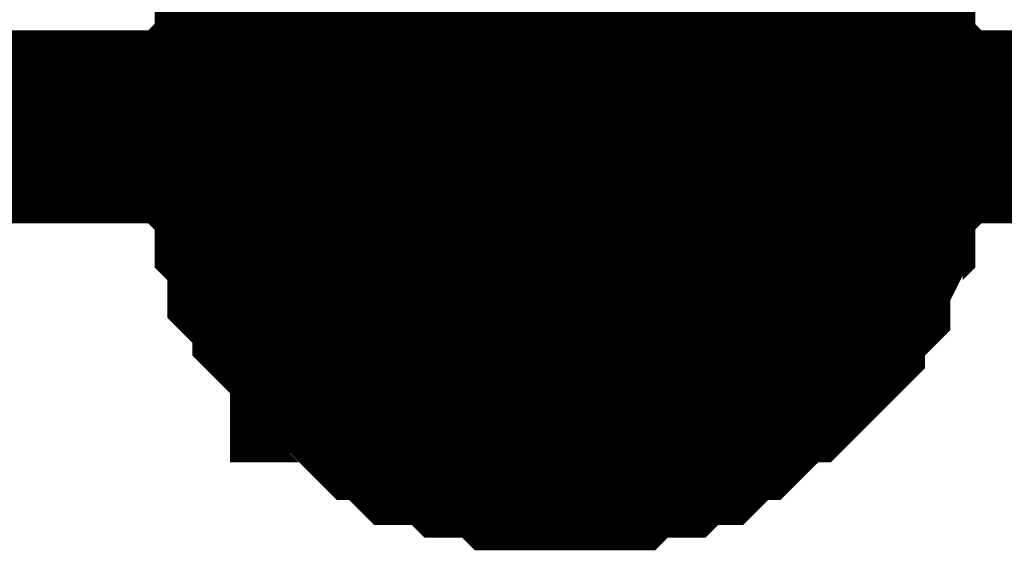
# Model space of a CAD drawing. Header units: inches. Extents: x 0 to 292, y 0 to 193.
# Tile 72 of 155: x 188.224 to 189.752, y 108.669 to 109.492. Entities that reach past the tile are written whole.
import ezdxf

# ---------------------------------------------------------------- set-up
doc = ezdxf.new("R2010")
doc.units = ezdxf.units.IN
doc.layers.add('Sheet', color=255, linetype='Continuous')

msp = doc.modelspace()

# ---------------------------------------------------------------- linework, layer by layer
at = {"layer": 'Sheet'}
for points in [[(139.8542, 109.3257, 0.2997, 0.2997, 0), (189.0701, 109.3257, 0.2997, 0.2997, 0), (189.0701, 112.2493, 0.2997, 0.2997, 0)], [(188.5635, 109.3257, 0.2997, 0.2997, 0), (188.5635, 109.3452, 0.2997, 0.2997, 0), (188.5635, 109.3841, 0.2997, 0.2997, 0), (188.5635, 109.4036, 0.2997, 0.2997, 0), (188.583, 109.4231, 0.2997, 0.2997, 0), (188.583, 109.4426, 0.2997, 0.2997, 0), (188.583, 109.4816, 0.2997, 0.2997, 0), (188.6025, 109.5011, 0.2997, 0.2997, 0), (188.6025, 109.5206, 0.2997, 0.2997, 0), (188.6025, 109.5401, 0.2997, 0.2997, 0), (188.6219, 109.5596, 0.2997, 0.2997, 0), (188.6414, 109.579, 0.2997, 0.2997, 0), (188.6414, 109.5985, 0.2997, 0.2997, 0), (188.6609, 109.618, 0.2997, 0.2997, 0), (188.6804, 109.6375, 0.2997, 0.2997, 0), (188.6999, 109.657, 0.2997, 0.2997, 0)], [(188.5635, 109.3257, 0.2997, 0.2997, 0), (188.5635, 109.3452, 0.2997, 0.2997, 0), (188.5635, 109.3841, 0.2997, 0.2997, 0), (188.5635, 109.4036, 0.2997, 0.2997, 0), (188.583, 109.4231, 0.2997, 0.2997, 0), (188.583, 109.4426, 0.2997, 0.2997, 0), (188.583, 109.4816, 0.2997, 0.2997, 0), (188.6025, 109.5011, 0.2997, 0.2997, 0), (188.6025, 109.5206, 0.2997, 0.2997, 0), (188.6025, 109.5401, 0.2997, 0.2997, 0), (188.6219, 109.5596, 0.2997, 0.2997, 0), (188.6414, 109.579, 0.2997, 0.2997, 0), (188.6414, 109.5985, 0.2997, 0.2997, 0), (188.6609, 109.618, 0.2997, 0.2997, 0), (188.6804, 109.6375, 0.2997, 0.2997, 0), (188.6999, 109.657, 0.2997, 0.2997, 0)], [(188.5635, 109.3257, 0.2997, 0.2997, 0), (188.5635, 109.3452, 0.2997, 0.2997, 0), (188.5635, 109.3841, 0.2997, 0.2997, 0), (188.5635, 109.4036, 0.2997, 0.2997, 0), (188.583, 109.4231, 0.2997, 0.2997, 0), (188.583, 109.4426, 0.2997, 0.2997, 0), (188.583, 109.4816, 0.2997, 0.2997, 0), (188.6025, 109.5011, 0.2997, 0.2997, 0), (188.6025, 109.5206, 0.2997, 0.2997, 0), (188.6025, 109.5401, 0.2997, 0.2997, 0), (188.6219, 109.5596, 0.2997, 0.2997, 0), (188.6414, 109.579, 0.2997, 0.2997, 0), (188.6414, 109.5985, 0.2997, 0.2997, 0), (188.6609, 109.618, 0.2997, 0.2997, 0), (188.6804, 109.6375, 0.2997, 0.2997, 0), (188.6999, 109.657, 0.2997, 0.2997, 0)], [(188.5635, 109.3257, 0.2997, 0.2997, 0), (188.5635, 109.3452, 0.2997, 0.2997, 0), (188.5635, 109.3841, 0.2997, 0.2997, 0), (188.5635, 109.4036, 0.2997, 0.2997, 0), (188.583, 109.4231, 0.2997, 0.2997, 0), (188.583, 109.4426, 0.2997, 0.2997, 0), (188.583, 109.4816, 0.2997, 0.2997, 0), (188.6025, 109.5011, 0.2997, 0.2997, 0), (188.6025, 109.5206, 0.2997, 0.2997, 0), (188.6025, 109.5401, 0.2997, 0.2997, 0), (188.6219, 109.5596, 0.2997, 0.2997, 0), (188.6414, 109.579, 0.2997, 0.2997, 0), (188.6414, 109.5985, 0.2997, 0.2997, 0), (188.6609, 109.618, 0.2997, 0.2997, 0), (188.6804, 109.6375, 0.2997, 0.2997, 0), (188.6999, 109.657, 0.2997, 0.2997, 0)], [(189.4403, 109.657, 0.2997, 0.2997, 0), (189.4597, 109.6375, 0.2997, 0.2997, 0), (189.4792, 109.618, 0.2997, 0.2997, 0), (189.4792, 109.5985, 0.2997, 0.2997, 0), (189.4987, 109.579, 0.2997, 0.2997, 0), (189.5182, 109.5596, 0.2997, 0.2997, 0), (189.5182, 109.5401, 0.2997, 0.2997, 0), (189.5377, 109.5206, 0.2997, 0.2997, 0), (189.5377, 109.5011, 0.2997, 0.2997, 0), (189.5572, 109.4816, 0.2997, 0.2997, 0), (189.5572, 109.4426, 0.2997, 0.2997, 0), (189.5572, 109.4231, 0.2997, 0.2997, 0), (189.5766, 109.4036, 0.2997, 0.2997, 0), (189.5766, 109.3841, 0.2997, 0.2997, 0), (189.5766, 109.3452, 0.2997, 0.2997, 0), (189.5766, 109.3257, 0.2997, 0.2997, 0)], [(189.4403, 109.657, 0.2997, 0.2997, 0), (189.4597, 109.6375, 0.2997, 0.2997, 0), (189.4792, 109.618, 0.2997, 0.2997, 0), (189.4792, 109.5985, 0.2997, 0.2997, 0), (189.4987, 109.579, 0.2997, 0.2997, 0), (189.5182, 109.5596, 0.2997, 0.2997, 0), (189.5182, 109.5401, 0.2997, 0.2997, 0), (189.5377, 109.5206, 0.2997, 0.2997, 0), (189.5377, 109.5011, 0.2997, 0.2997, 0), (189.5572, 109.4816, 0.2997, 0.2997, 0), (189.5572, 109.4426, 0.2997, 0.2997, 0), (189.5572, 109.4231, 0.2997, 0.2997, 0), (189.5766, 109.4036, 0.2997, 0.2997, 0), (189.5766, 109.3841, 0.2997, 0.2997, 0), (189.5766, 109.3452, 0.2997, 0.2997, 0), (189.5766, 109.3257, 0.2997, 0.2997, 0)], [(189.4403, 109.657, 0.2997, 0.2997, 0), (189.4597, 109.6375, 0.2997, 0.2997, 0), (189.4792, 109.618, 0.2997, 0.2997, 0), (189.4792, 109.5985, 0.2997, 0.2997, 0), (189.4987, 109.579, 0.2997, 0.2997, 0), (189.5182, 109.5596, 0.2997, 0.2997, 0), (189.5182, 109.5401, 0.2997, 0.2997, 0), (189.5377, 109.5206, 0.2997, 0.2997, 0), (189.5377, 109.5011, 0.2997, 0.2997, 0), (189.5572, 109.4816, 0.2997, 0.2997, 0), (189.5572, 109.4426, 0.2997, 0.2997, 0), (189.5572, 109.4231, 0.2997, 0.2997, 0), (189.5766, 109.4036, 0.2997, 0.2997, 0), (189.5766, 109.3841, 0.2997, 0.2997, 0), (189.5766, 109.3452, 0.2997, 0.2997, 0), (189.5766, 109.3257, 0.2997, 0.2997, 0)], [(189.4403, 109.657, 0.2997, 0.2997, 0), (189.4597, 109.6375, 0.2997, 0.2997, 0), (189.4792, 109.618, 0.2997, 0.2997, 0), (189.4792, 109.5985, 0.2997, 0.2997, 0), (189.4987, 109.579, 0.2997, 0.2997, 0), (189.5182, 109.5596, 0.2997, 0.2997, 0), (189.5182, 109.5401, 0.2997, 0.2997, 0), (189.5377, 109.5206, 0.2997, 0.2997, 0), (189.5377, 109.5011, 0.2997, 0.2997, 0), (189.5572, 109.4816, 0.2997, 0.2997, 0), (189.5572, 109.4426, 0.2997, 0.2997, 0), (189.5572, 109.4231, 0.2997, 0.2997, 0), (189.5766, 109.4036, 0.2997, 0.2997, 0), (189.5766, 109.3841, 0.2997, 0.2997, 0), (189.5766, 109.3452, 0.2997, 0.2997, 0), (189.5766, 109.3257, 0.2997, 0.2997, 0)], [(188.5635, 109.3257, 0.0991, 0.0991, 0), (188.5635, 109.3452, 0.0991, 0.0991, 0), (188.5635, 109.3841, 0.0991, 0.0991, 0), (188.5635, 109.4036, 0.0991, 0.0991, 0), (188.583, 109.4231, 0.0991, 0.0991, 0), (188.583, 109.4426, 0.0991, 0.0991, 0), (188.583, 109.4816, 0.0991, 0.0991, 0), (188.6025, 109.5011, 0.0991, 0.0991, 0), (188.6025, 109.5206, 0.0991, 0.0991, 0), (188.6025, 109.5401, 0.0991, 0.0991, 0), (188.6219, 109.5596, 0.0991, 0.0991, 0)], [(188.5635, 109.3257, 0.0991, 0.0991, 0), (188.5635, 109.3452, 0.0991, 0.0991, 0), (188.5635, 109.3841, 0.0991, 0.0991, 0), (188.5635, 109.4036, 0.0991, 0.0991, 0), (188.583, 109.4231, 0.0991, 0.0991, 0), (188.583, 109.4426, 0.0991, 0.0991, 0), (188.583, 109.4816, 0.0991, 0.0991, 0), (188.6025, 109.5011, 0.0991, 0.0991, 0), (188.6025, 109.5206, 0.0991, 0.0991, 0), (188.6025, 109.5401, 0.0991, 0.0991, 0), (188.6219, 109.5596, 0.0991, 0.0991, 0)], [(188.5635, 109.3257, 0.0991, 0.0991, 0), (188.5635, 109.3452, 0.0991, 0.0991, 0), (188.5635, 109.3841, 0.0991, 0.0991, 0), (188.5635, 109.4036, 0.0991, 0.0991, 0), (188.583, 109.4231, 0.0991, 0.0991, 0), (188.583, 109.4426, 0.0991, 0.0991, 0), (188.583, 109.4816, 0.0991, 0.0991, 0), (188.6025, 109.5011, 0.0991, 0.0991, 0), (188.6025, 109.5206, 0.0991, 0.0991, 0), (188.6025, 109.5401, 0.0991, 0.0991, 0), (188.6219, 109.5596, 0.0991, 0.0991, 0)], [(188.5635, 109.3257, 0.0991, 0.0991, 0), (188.5635, 109.3452, 0.0991, 0.0991, 0), (188.5635, 109.3841, 0.0991, 0.0991, 0), (188.5635, 109.4036, 0.0991, 0.0991, 0), (188.583, 109.4231, 0.0991, 0.0991, 0), (188.583, 109.4426, 0.0991, 0.0991, 0), (188.583, 109.4816, 0.0991, 0.0991, 0), (188.6025, 109.5011, 0.0991, 0.0991, 0), (188.6025, 109.5206, 0.0991, 0.0991, 0), (188.6025, 109.5401, 0.0991, 0.0991, 0), (188.6219, 109.5596, 0.0991, 0.0991, 0)], [(189.5182, 109.5596, 0.0991, 0.0991, 0), (189.5182, 109.5401, 0.0991, 0.0991, 0), (189.5377, 109.5206, 0.0991, 0.0991, 0), (189.5377, 109.5011, 0.0991, 0.0991, 0), (189.5572, 109.4816, 0.0991, 0.0991, 0), (189.5572, 109.4426, 0.0991, 0.0991, 0), (189.5572, 109.4231, 0.0991, 0.0991, 0), (189.5766, 109.4036, 0.0991, 0.0991, 0), (189.5766, 109.3841, 0.0991, 0.0991, 0), (189.5766, 109.3452, 0.0991, 0.0991, 0), (189.5766, 109.3257, 0.0991, 0.0991, 0)], [(189.5182, 109.5596, 0.0991, 0.0991, 0), (189.5182, 109.5401, 0.0991, 0.0991, 0), (189.5377, 109.5206, 0.0991, 0.0991, 0), (189.5377, 109.5011, 0.0991, 0.0991, 0), (189.5572, 109.4816, 0.0991, 0.0991, 0), (189.5572, 109.4426, 0.0991, 0.0991, 0), (189.5572, 109.4231, 0.0991, 0.0991, 0), (189.5766, 109.4036, 0.0991, 0.0991, 0), (189.5766, 109.3841, 0.0991, 0.0991, 0), (189.5766, 109.3452, 0.0991, 0.0991, 0), (189.5766, 109.3257, 0.0991, 0.0991, 0)], [(189.5182, 109.5596, 0.0991, 0.0991, 0), (189.5182, 109.5401, 0.0991, 0.0991, 0), (189.5377, 109.5206, 0.0991, 0.0991, 0), (189.5377, 109.5011, 0.0991, 0.0991, 0), (189.5572, 109.4816, 0.0991, 0.0991, 0), (189.5572, 109.4426, 0.0991, 0.0991, 0), (189.5572, 109.4231, 0.0991, 0.0991, 0), (189.5766, 109.4036, 0.0991, 0.0991, 0), (189.5766, 109.3841, 0.0991, 0.0991, 0), (189.5766, 109.3452, 0.0991, 0.0991, 0), (189.5766, 109.3257, 0.0991, 0.0991, 0)], [(189.5182, 109.5596, 0.0991, 0.0991, 0), (189.5182, 109.5401, 0.0991, 0.0991, 0), (189.5377, 109.5206, 0.0991, 0.0991, 0), (189.5377, 109.5011, 0.0991, 0.0991, 0), (189.5572, 109.4816, 0.0991, 0.0991, 0), (189.5572, 109.4426, 0.0991, 0.0991, 0), (189.5572, 109.4231, 0.0991, 0.0991, 0), (189.5766, 109.4036, 0.0991, 0.0991, 0), (189.5766, 109.3841, 0.0991, 0.0991, 0), (189.5766, 109.3452, 0.0991, 0.0991, 0), (189.5766, 109.3257, 0.0991, 0.0991, 0)], [(189.0701, 108.8189, 0.2997, 0.2997, 0), (189.0506, 108.8189, 0.2997, 0.2997, 0), (189.0116, 108.8189, 0.2997, 0.2997, 0), (188.9921, 108.8189, 0.2997, 0.2997, 0), (188.9726, 108.8384, 0.2997, 0.2997, 0), (188.9337, 108.8384, 0.2997, 0.2997, 0), (188.9142, 108.8384, 0.2997, 0.2997, 0), (188.8947, 108.8579, 0.2997, 0.2997, 0), (188.8752, 108.8579, 0.2997, 0.2997, 0), (188.8363, 108.8579, 0.2997, 0.2997, 0), (188.8168, 108.8774, 0.2997, 0.2997, 0), (188.7973, 108.8969, 0.2997, 0.2997, 0), (188.7778, 108.8969, 0.2997, 0.2997, 0), (188.7583, 108.9163, 0.2997, 0.2997, 0), (188.7388, 108.9358, 0.2997, 0.2997, 0), (188.7194, 108.9553, 0.2997, 0.2997, 0), (188.6999, 108.9553, 0.2997, 0.2997, 0), (188.6999, 108.9748, 0.2997, 0.2997, 0), (188.6804, 108.9943, 0.2997, 0.2997, 0), (188.6609, 109.0138, 0.2997, 0.2997, 0), (188.6414, 109.0333, 0.2997, 0.2997, 0), (188.6414, 109.0528, 0.2997, 0.2997, 0), (188.6219, 109.0723, 0.2997, 0.2997, 0), (188.6025, 109.0918, 0.2997, 0.2997, 0), (188.6025, 109.1308, 0.2997, 0.2997, 0), (188.6025, 109.1502, 0.2997, 0.2997, 0), (188.583, 109.1697, 0.2997, 0.2997, 0), (188.583, 109.1892, 0.2997, 0.2997, 0), (188.583, 109.2282, 0.2997, 0.2997, 0), (188.5635, 109.2477, 0.2997, 0.2997, 0), (188.5635, 109.2672, 0.2997, 0.2997, 0), (188.5635, 109.3062, 0.2997, 0.2997, 0), (188.5635, 109.3257, 0.2997, 0.2997, 0)], [(188.5635, 109.3257, 0.2997, 0.2997, 0), (188.5635, 109.3257, 0.2997, 0.2997, 0)], [(189.0701, 108.8189, 0.2997, 0.2997, 0), (189.0506, 108.8189, 0.2997, 0.2997, 0), (189.0116, 108.8189, 0.2997, 0.2997, 0), (188.9921, 108.8189, 0.2997, 0.2997, 0), (188.9726, 108.8384, 0.2997, 0.2997, 0), (188.9337, 108.8384, 0.2997, 0.2997, 0), (188.9142, 108.8384, 0.2997, 0.2997, 0), (188.8947, 108.8579, 0.2997, 0.2997, 0), (188.8752, 108.8579, 0.2997, 0.2997, 0), (188.8363, 108.8579, 0.2997, 0.2997, 0), (188.8168, 108.8774, 0.2997, 0.2997, 0), (188.7973, 108.8969, 0.2997, 0.2997, 0), (188.7778, 108.8969, 0.2997, 0.2997, 0), (188.7583, 108.9163, 0.2997, 0.2997, 0), (188.7388, 108.9358, 0.2997, 0.2997, 0), (188.7194, 108.9553, 0.2997, 0.2997, 0), (188.6999, 108.9553, 0.2997, 0.2997, 0), (188.6999, 108.9748, 0.2997, 0.2997, 0), (188.6804, 108.9943, 0.2997, 0.2997, 0), (188.6609, 109.0138, 0.2997, 0.2997, 0), (188.6414, 109.0333, 0.2997, 0.2997, 0), (188.6414, 109.0528, 0.2997, 0.2997, 0), (188.6219, 109.0723, 0.2997, 0.2997, 0), (188.6025, 109.0918, 0.2997, 0.2997, 0), (188.6025, 109.1308, 0.2997, 0.2997, 0), (188.6025, 109.1502, 0.2997, 0.2997, 0), (188.583, 109.1697, 0.2997, 0.2997, 0), (188.583, 109.1892, 0.2997, 0.2997, 0), (188.583, 109.2282, 0.2997, 0.2997, 0), (188.5635, 109.2477, 0.2997, 0.2997, 0), (188.5635, 109.2672, 0.2997, 0.2997, 0), (188.5635, 109.3062, 0.2997, 0.2997, 0), (188.5635, 109.3257, 0.2997, 0.2997, 0)], [(188.5635, 109.3257, 0.2997, 0.2997, 0), (188.5635, 109.3257, 0.2997, 0.2997, 0)], [(189.0701, 108.8189, 0.2997, 0.2997, 0), (189.0506, 108.8189, 0.2997, 0.2997, 0), (189.0116, 108.8189, 0.2997, 0.2997, 0), (188.9921, 108.8189, 0.2997, 0.2997, 0), (188.9726, 108.8384, 0.2997, 0.2997, 0), (188.9337, 108.8384, 0.2997, 0.2997, 0), (188.9142, 108.8384, 0.2997, 0.2997, 0), (188.8947, 108.8579, 0.2997, 0.2997, 0), (188.8752, 108.8579, 0.2997, 0.2997, 0), (188.8363, 108.8579, 0.2997, 0.2997, 0), (188.8168, 108.8774, 0.2997, 0.2997, 0), (188.7973, 108.8969, 0.2997, 0.2997, 0), (188.7778, 108.8969, 0.2997, 0.2997, 0), (188.7583, 108.9163, 0.2997, 0.2997, 0), (188.7388, 108.9358, 0.2997, 0.2997, 0), (188.7194, 108.9553, 0.2997, 0.2997, 0), (188.6999, 108.9553, 0.2997, 0.2997, 0), (188.6999, 108.9748, 0.2997, 0.2997, 0), (188.6804, 108.9943, 0.2997, 0.2997, 0), (188.6609, 109.0138, 0.2997, 0.2997, 0), (188.6414, 109.0333, 0.2997, 0.2997, 0), (188.6414, 109.0528, 0.2997, 0.2997, 0), (188.6219, 109.0723, 0.2997, 0.2997, 0), (188.6025, 109.0918, 0.2997, 0.2997, 0), (188.6025, 109.1308, 0.2997, 0.2997, 0), (188.6025, 109.1502, 0.2997, 0.2997, 0), (188.583, 109.1697, 0.2997, 0.2997, 0), (188.583, 109.1892, 0.2997, 0.2997, 0), (188.583, 109.2282, 0.2997, 0.2997, 0), (188.5635, 109.2477, 0.2997, 0.2997, 0), (188.5635, 109.2672, 0.2997, 0.2997, 0), (188.5635, 109.3062, 0.2997, 0.2997, 0), (188.5635, 109.3257, 0.2997, 0.2997, 0)], [(188.5635, 109.3257, 0.2997, 0.2997, 0), (188.5635, 109.3257, 0.2997, 0.2997, 0)], [(189.0701, 108.8189, 0.2997, 0.2997, 0), (189.0506, 108.8189, 0.2997, 0.2997, 0), (189.0116, 108.8189, 0.2997, 0.2997, 0), (188.9921, 108.8189, 0.2997, 0.2997, 0), (188.9726, 108.8384, 0.2997, 0.2997, 0), (188.9337, 108.8384, 0.2997, 0.2997, 0), (188.9142, 108.8384, 0.2997, 0.2997, 0), (188.8947, 108.8579, 0.2997, 0.2997, 0), (188.8752, 108.8579, 0.2997, 0.2997, 0), (188.8363, 108.8579, 0.2997, 0.2997, 0), (188.8168, 108.8774, 0.2997, 0.2997, 0), (188.7973, 108.8969, 0.2997, 0.2997, 0), (188.7778, 108.8969, 0.2997, 0.2997, 0), (188.7583, 108.9163, 0.2997, 0.2997, 0), (188.7388, 108.9358, 0.2997, 0.2997, 0), (188.7194, 108.9553, 0.2997, 0.2997, 0), (188.6999, 108.9553, 0.2997, 0.2997, 0), (188.6999, 108.9748, 0.2997, 0.2997, 0), (188.6804, 108.9943, 0.2997, 0.2997, 0), (188.6609, 109.0138, 0.2997, 0.2997, 0), (188.6414, 109.0333, 0.2997, 0.2997, 0), (188.6414, 109.0528, 0.2997, 0.2997, 0), (188.6219, 109.0723, 0.2997, 0.2997, 0), (188.6025, 109.0918, 0.2997, 0.2997, 0), (188.6025, 109.1308, 0.2997, 0.2997, 0), (188.6025, 109.1502, 0.2997, 0.2997, 0), (188.583, 109.1697, 0.2997, 0.2997, 0), (188.583, 109.1892, 0.2997, 0.2997, 0), (188.583, 109.2282, 0.2997, 0.2997, 0), (188.5635, 109.2477, 0.2997, 0.2997, 0), (188.5635, 109.2672, 0.2997, 0.2997, 0), (188.5635, 109.3062, 0.2997, 0.2997, 0), (188.5635, 109.3257, 0.2997, 0.2997, 0)], [(188.5635, 109.3257, 0.2997, 0.2997, 0), (188.5635, 109.3257, 0.2997, 0.2997, 0)], [(189.0701, 109.3257, 0.2997, 0.2997, 0), (201.15, 109.3257, 0.2997, 0.2997, 0)], [(189.5766, 109.3257, 0.2997, 0.2997, 0), (189.5766, 109.3062, 0.2997, 0.2997, 0), (189.5766, 109.2672, 0.2997, 0.2997, 0), (189.5766, 109.2477, 0.2997, 0.2997, 0), (189.5572, 109.2282, 0.2997, 0.2997, 0), (189.5572, 109.1892, 0.2997, 0.2997, 0), (189.5572, 109.1697, 0.2997, 0.2997, 0), (189.5377, 109.1502, 0.2997, 0.2997, 0), (189.5377, 109.1308, 0.2997, 0.2997, 0), (189.5182, 109.0918, 0.2997, 0.2997, 0), (189.5182, 109.0723, 0.2997, 0.2997, 0), (189.4987, 109.0528, 0.2997, 0.2997, 0), (189.4792, 109.0333, 0.2997, 0.2997, 0), (189.4792, 109.0138, 0.2997, 0.2997, 0), (189.4597, 108.9943, 0.2997, 0.2997, 0), (189.4403, 108.9748, 0.2997, 0.2997, 0), (189.4208, 108.9553, 0.2997, 0.2997, 0), (189.4013, 108.9553, 0.2997, 0.2997, 0), (189.3818, 108.9358, 0.2997, 0.2997, 0), (189.3623, 108.9163, 0.2997, 0.2997, 0), (189.3428, 108.8969, 0.2997, 0.2997, 0), (189.3234, 108.8969, 0.2997, 0.2997, 0), (189.3039, 108.8774, 0.2997, 0.2997, 0), (189.2844, 108.8579, 0.2997, 0.2997, 0), (189.2649, 108.8579, 0.2997, 0.2997, 0), (189.2454, 108.8579, 0.2997, 0.2997, 0), (189.2259, 108.8384, 0.2997, 0.2997, 0), (189.187, 108.8384, 0.2997, 0.2997, 0), (189.1675, 108.8384, 0.2997, 0.2997, 0), (189.148, 108.8189, 0.2997, 0.2997, 0), (189.1285, 108.8189, 0.2997, 0.2997, 0), (189.0895, 108.8189, 0.2997, 0.2997, 0), (189.0701, 108.8189, 0.2997, 0.2997, 0)], [(189.5766, 109.3257, 0.2997, 0.2997, 0), (189.5766, 109.3062, 0.2997, 0.2997, 0), (189.5766, 109.2672, 0.2997, 0.2997, 0), (189.5766, 109.2477, 0.2997, 0.2997, 0), (189.5572, 109.2282, 0.2997, 0.2997, 0), (189.5572, 109.1892, 0.2997, 0.2997, 0), (189.5572, 109.1697, 0.2997, 0.2997, 0), (189.5377, 109.1502, 0.2997, 0.2997, 0), (189.5377, 109.1308, 0.2997, 0.2997, 0), (189.5182, 109.0918, 0.2997, 0.2997, 0), (189.5182, 109.0723, 0.2997, 0.2997, 0), (189.4987, 109.0528, 0.2997, 0.2997, 0), (189.4792, 109.0333, 0.2997, 0.2997, 0), (189.4792, 109.0138, 0.2997, 0.2997, 0), (189.4597, 108.9943, 0.2997, 0.2997, 0), (189.4403, 108.9748, 0.2997, 0.2997, 0), (189.4208, 108.9553, 0.2997, 0.2997, 0), (189.4013, 108.9553, 0.2997, 0.2997, 0), (189.3818, 108.9358, 0.2997, 0.2997, 0), (189.3623, 108.9163, 0.2997, 0.2997, 0), (189.3428, 108.8969, 0.2997, 0.2997, 0), (189.3234, 108.8969, 0.2997, 0.2997, 0), (189.3039, 108.8774, 0.2997, 0.2997, 0), (189.2844, 108.8579, 0.2997, 0.2997, 0), (189.2649, 108.8579, 0.2997, 0.2997, 0), (189.2454, 108.8579, 0.2997, 0.2997, 0), (189.2259, 108.8384, 0.2997, 0.2997, 0), (189.187, 108.8384, 0.2997, 0.2997, 0), (189.1675, 108.8384, 0.2997, 0.2997, 0), (189.148, 108.8189, 0.2997, 0.2997, 0), (189.1285, 108.8189, 0.2997, 0.2997, 0), (189.0895, 108.8189, 0.2997, 0.2997, 0), (189.0701, 108.8189, 0.2997, 0.2997, 0)], [(189.5766, 109.3257, 0.2997, 0.2997, 0), (189.5766, 109.3062, 0.2997, 0.2997, 0), (189.5766, 109.2672, 0.2997, 0.2997, 0), (189.5766, 109.2477, 0.2997, 0.2997, 0), (189.5572, 109.2282, 0.2997, 0.2997, 0), (189.5572, 109.1892, 0.2997, 0.2997, 0), (189.5572, 109.1697, 0.2997, 0.2997, 0), (189.5377, 109.1502, 0.2997, 0.2997, 0), (189.5377, 109.1308, 0.2997, 0.2997, 0), (189.5182, 109.0918, 0.2997, 0.2997, 0), (189.5182, 109.0723, 0.2997, 0.2997, 0), (189.4987, 109.0528, 0.2997, 0.2997, 0), (189.4792, 109.0333, 0.2997, 0.2997, 0), (189.4792, 109.0138, 0.2997, 0.2997, 0), (189.4597, 108.9943, 0.2997, 0.2997, 0), (189.4403, 108.9748, 0.2997, 0.2997, 0), (189.4208, 108.9553, 0.2997, 0.2997, 0), (189.4013, 108.9553, 0.2997, 0.2997, 0), (189.3818, 108.9358, 0.2997, 0.2997, 0), (189.3623, 108.9163, 0.2997, 0.2997, 0), (189.3428, 108.8969, 0.2997, 0.2997, 0), (189.3234, 108.8969, 0.2997, 0.2997, 0), (189.3039, 108.8774, 0.2997, 0.2997, 0), (189.2844, 108.8579, 0.2997, 0.2997, 0), (189.2649, 108.8579, 0.2997, 0.2997, 0), (189.2454, 108.8579, 0.2997, 0.2997, 0), (189.2259, 108.8384, 0.2997, 0.2997, 0), (189.187, 108.8384, 0.2997, 0.2997, 0), (189.1675, 108.8384, 0.2997, 0.2997, 0), (189.148, 108.8189, 0.2997, 0.2997, 0), (189.1285, 108.8189, 0.2997, 0.2997, 0), (189.0895, 108.8189, 0.2997, 0.2997, 0), (189.0701, 108.8189, 0.2997, 0.2997, 0)], [(189.5766, 109.3257, 0.2997, 0.2997, 0), (189.5766, 109.3062, 0.2997, 0.2997, 0), (189.5766, 109.2672, 0.2997, 0.2997, 0), (189.5766, 109.2477, 0.2997, 0.2997, 0), (189.5572, 109.2282, 0.2997, 0.2997, 0), (189.5572, 109.1892, 0.2997, 0.2997, 0), (189.5572, 109.1697, 0.2997, 0.2997, 0), (189.5377, 109.1502, 0.2997, 0.2997, 0), (189.5377, 109.1308, 0.2997, 0.2997, 0), (189.5182, 109.0918, 0.2997, 0.2997, 0), (189.5182, 109.0723, 0.2997, 0.2997, 0), (189.4987, 109.0528, 0.2997, 0.2997, 0), (189.4792, 109.0333, 0.2997, 0.2997, 0), (189.4792, 109.0138, 0.2997, 0.2997, 0), (189.4597, 108.9943, 0.2997, 0.2997, 0), (189.4403, 108.9748, 0.2997, 0.2997, 0), (189.4208, 108.9553, 0.2997, 0.2997, 0), (189.4013, 108.9553, 0.2997, 0.2997, 0), (189.3818, 108.9358, 0.2997, 0.2997, 0), (189.3623, 108.9163, 0.2997, 0.2997, 0), (189.3428, 108.8969, 0.2997, 0.2997, 0), (189.3234, 108.8969, 0.2997, 0.2997, 0), (189.3039, 108.8774, 0.2997, 0.2997, 0), (189.2844, 108.8579, 0.2997, 0.2997, 0), (189.2649, 108.8579, 0.2997, 0.2997, 0), (189.2454, 108.8579, 0.2997, 0.2997, 0), (189.2259, 108.8384, 0.2997, 0.2997, 0), (189.187, 108.8384, 0.2997, 0.2997, 0), (189.1675, 108.8384, 0.2997, 0.2997, 0), (189.148, 108.8189, 0.2997, 0.2997, 0), (189.1285, 108.8189, 0.2997, 0.2997, 0), (189.0895, 108.8189, 0.2997, 0.2997, 0), (189.0701, 108.8189, 0.2997, 0.2997, 0)], [(189.5766, 109.3257, 0.2997, 0.2997, 0), (189.5766, 109.3257, 0.2997, 0.2997, 0), (189.5766, 109.3257, 0.2997, 0.2997, 0), (189.5766, 109.3257, 0.2997, 0.2997, 0), (189.5766, 109.3257, 0.2997, 0.2997, 0), (189.5766, 109.3257, 0.2997, 0.2997, 0), (189.5766, 109.3257, 0.2997, 0.2997, 0), (189.5766, 109.3257, 0.2997, 0.2997, 0), (189.5766, 109.3257, 0.2997, 0.2997, 0), (189.5766, 109.3257, 0.2997, 0.2997, 0), (189.5766, 109.3257, 0.2997, 0.2997, 0), (189.5766, 109.3257, 0.2997, 0.2997, 0), (189.5766, 109.3257, 0.2997, 0.2997, 0), (189.5766, 109.3257, 0.2997, 0.2997, 0), (189.5766, 109.3257, 0.2997, 0.2997, 0), (189.5766, 109.3257, 0.2997, 0.2997, 0), (189.5766, 109.3257, 0.2997, 0.2997, 0), (189.5766, 109.3257, 0.2997, 0.2997, 0), (189.5766, 109.3257, 0.2997, 0.2997, 0), (189.5766, 109.3257, 0.2997, 0.2997, 0), (189.5766, 109.3257, 0.2997, 0.2997, 0), (189.5766, 109.3257, 0.2997, 0.2997, 0), (189.5766, 109.3257, 0.2997, 0.2997, 0), (189.5766, 109.3257, 0.2997, 0.2997, 0), (189.5766, 109.3257, 0.2997, 0.2997, 0), (189.5766, 109.3257, 0.2997, 0.2997, 0), (189.5766, 109.3257, 0.2997, 0.2997, 0), (189.5766, 109.3257, 0.2997, 0.2997, 0), (189.5766, 109.3257, 0.2997, 0.2997, 0), (189.5766, 109.3257, 0.2997, 0.2997, 0), (189.5766, 109.3257, 0.2997, 0.2997, 0), (189.5766, 109.3257, 0.2997, 0.2997, 0), (189.5766, 109.3257, 0.2997, 0.2997, 0)], [(189.5766, 109.3257, 0.2997, 0.2997, 0), (189.5766, 109.3257, 0.2997, 0.2997, 0)], [(189.5766, 109.3257, 0.2997, 0.2997, 0), (189.5766, 109.3257, 0.2997, 0.2997, 0), (189.5766, 109.3257, 0.2997, 0.2997, 0), (189.5766, 109.3257, 0.2997, 0.2997, 0), (189.5766, 109.3257, 0.2997, 0.2997, 0), (189.5766, 109.3257, 0.2997, 0.2997, 0), (189.5766, 109.3257, 0.2997, 0.2997, 0), (189.5766, 109.3257, 0.2997, 0.2997, 0), (189.5766, 109.3257, 0.2997, 0.2997, 0), (189.5766, 109.3257, 0.2997, 0.2997, 0), (189.5766, 109.3257, 0.2997, 0.2997, 0), (189.5766, 109.3257, 0.2997, 0.2997, 0), (189.5766, 109.3257, 0.2997, 0.2997, 0), (189.5766, 109.3257, 0.2997, 0.2997, 0), (189.5766, 109.3257, 0.2997, 0.2997, 0), (189.5766, 109.3257, 0.2997, 0.2997, 0), (189.5766, 109.3257, 0.2997, 0.2997, 0), (189.5766, 109.3257, 0.2997, 0.2997, 0), (189.5766, 109.3257, 0.2997, 0.2997, 0), (189.5766, 109.3257, 0.2997, 0.2997, 0), (189.5766, 109.3257, 0.2997, 0.2997, 0), (189.5766, 109.3257, 0.2997, 0.2997, 0), (189.5766, 109.3257, 0.2997, 0.2997, 0), (189.5766, 109.3257, 0.2997, 0.2997, 0), (189.5766, 109.3257, 0.2997, 0.2997, 0), (189.5766, 109.3257, 0.2997, 0.2997, 0), (189.5766, 109.3257, 0.2997, 0.2997, 0), (189.5766, 109.3257, 0.2997, 0.2997, 0), (189.5766, 109.3257, 0.2997, 0.2997, 0), (189.5766, 109.3257, 0.2997, 0.2997, 0), (189.5766, 109.3257, 0.2997, 0.2997, 0), (189.5766, 109.3257, 0.2997, 0.2997, 0), (189.5766, 109.3257, 0.2997, 0.2997, 0)], [(189.5766, 109.3257, 0.2997, 0.2997, 0), (189.5766, 109.3257, 0.2997, 0.2997, 0)], [(189.5766, 109.3257, 0.2997, 0.2997, 0), (189.5766, 109.3257, 0.2997, 0.2997, 0), (189.5766, 109.3257, 0.2997, 0.2997, 0), (189.5766, 109.3257, 0.2997, 0.2997, 0), (189.5766, 109.3257, 0.2997, 0.2997, 0), (189.5766, 109.3257, 0.2997, 0.2997, 0), (189.5766, 109.3257, 0.2997, 0.2997, 0), (189.5766, 109.3257, 0.2997, 0.2997, 0), (189.5766, 109.3257, 0.2997, 0.2997, 0), (189.5766, 109.3257, 0.2997, 0.2997, 0), (189.5766, 109.3257, 0.2997, 0.2997, 0), (189.5766, 109.3257, 0.2997, 0.2997, 0), (189.5766, 109.3257, 0.2997, 0.2997, 0), (189.5766, 109.3257, 0.2997, 0.2997, 0), (189.5766, 109.3257, 0.2997, 0.2997, 0), (189.5766, 109.3257, 0.2997, 0.2997, 0), (189.5766, 109.3257, 0.2997, 0.2997, 0), (189.5766, 109.3257, 0.2997, 0.2997, 0), (189.5766, 109.3257, 0.2997, 0.2997, 0), (189.5766, 109.3257, 0.2997, 0.2997, 0), (189.5766, 109.3257, 0.2997, 0.2997, 0), (189.5766, 109.3257, 0.2997, 0.2997, 0), (189.5766, 109.3257, 0.2997, 0.2997, 0), (189.5766, 109.3257, 0.2997, 0.2997, 0), (189.5766, 109.3257, 0.2997, 0.2997, 0), (189.5766, 109.3257, 0.2997, 0.2997, 0), (189.5766, 109.3257, 0.2997, 0.2997, 0), (189.5766, 109.3257, 0.2997, 0.2997, 0), (189.5766, 109.3257, 0.2997, 0.2997, 0), (189.5766, 109.3257, 0.2997, 0.2997, 0), (189.5766, 109.3257, 0.2997, 0.2997, 0), (189.5766, 109.3257, 0.2997, 0.2997, 0), (189.5766, 109.3257, 0.2997, 0.2997, 0)], [(189.5766, 109.3257, 0.2997, 0.2997, 0), (189.5766, 109.3257, 0.2997, 0.2997, 0)], [(189.5766, 109.3257, 0.2997, 0.2997, 0), (189.5766, 109.3257, 0.2997, 0.2997, 0), (189.5766, 109.3257, 0.2997, 0.2997, 0), (189.5766, 109.3257, 0.2997, 0.2997, 0), (189.5766, 109.3257, 0.2997, 0.2997, 0), (189.5766, 109.3257, 0.2997, 0.2997, 0), (189.5766, 109.3257, 0.2997, 0.2997, 0), (189.5766, 109.3257, 0.2997, 0.2997, 0), (189.5766, 109.3257, 0.2997, 0.2997, 0), (189.5766, 109.3257, 0.2997, 0.2997, 0), (189.5766, 109.3257, 0.2997, 0.2997, 0), (189.5766, 109.3257, 0.2997, 0.2997, 0), (189.5766, 109.3257, 0.2997, 0.2997, 0), (189.5766, 109.3257, 0.2997, 0.2997, 0), (189.5766, 109.3257, 0.2997, 0.2997, 0), (189.5766, 109.3257, 0.2997, 0.2997, 0), (189.5766, 109.3257, 0.2997, 0.2997, 0), (189.5766, 109.3257, 0.2997, 0.2997, 0), (189.5766, 109.3257, 0.2997, 0.2997, 0), (189.5766, 109.3257, 0.2997, 0.2997, 0), (189.5766, 109.3257, 0.2997, 0.2997, 0), (189.5766, 109.3257, 0.2997, 0.2997, 0), (189.5766, 109.3257, 0.2997, 0.2997, 0), (189.5766, 109.3257, 0.2997, 0.2997, 0), (189.5766, 109.3257, 0.2997, 0.2997, 0), (189.5766, 109.3257, 0.2997, 0.2997, 0), (189.5766, 109.3257, 0.2997, 0.2997, 0), (189.5766, 109.3257, 0.2997, 0.2997, 0), (189.5766, 109.3257, 0.2997, 0.2997, 0), (189.5766, 109.3257, 0.2997, 0.2997, 0), (189.5766, 109.3257, 0.2997, 0.2997, 0), (189.5766, 109.3257, 0.2997, 0.2997, 0), (189.5766, 109.3257, 0.2997, 0.2997, 0)], [(189.5766, 109.3257, 0.2997, 0.2997, 0), (189.5766, 109.3257, 0.2997, 0.2997, 0)], [(189.0701, 108.8189, 0.0991, 0.0991, 0), (189.0506, 108.8189, 0.0991, 0.0991, 0), (189.0116, 108.8189, 0.0991, 0.0991, 0), (188.9921, 108.8189, 0.0991, 0.0991, 0), (188.9726, 108.8384, 0.0991, 0.0991, 0), (188.9337, 108.8384, 0.0991, 0.0991, 0), (188.9142, 108.8384, 0.0991, 0.0991, 0), (188.8947, 108.8579, 0.0991, 0.0991, 0), (188.8752, 108.8579, 0.0991, 0.0991, 0), (188.8363, 108.8579, 0.0991, 0.0991, 0), (188.8168, 108.8774, 0.0991, 0.0991, 0), (188.7973, 108.8969, 0.0991, 0.0991, 0), (188.7778, 108.8969, 0.0991, 0.0991, 0), (188.7583, 108.9163, 0.0991, 0.0991, 0), (188.7388, 108.9358, 0.0991, 0.0991, 0), (188.7194, 108.9553, 0.0991, 0.0991, 0), (188.6999, 108.9553, 0.0991, 0.0991, 0), (188.6999, 108.9748, 0.0991, 0.0991, 0), (188.6804, 108.9943, 0.0991, 0.0991, 0), (188.6609, 109.0138, 0.0991, 0.0991, 0), (188.6414, 109.0333, 0.0991, 0.0991, 0), (188.6414, 109.0528, 0.0991, 0.0991, 0), (188.6219, 109.0723, 0.0991, 0.0991, 0), (188.6025, 109.0918, 0.0991, 0.0991, 0), (188.6025, 109.1308, 0.0991, 0.0991, 0), (188.6025, 109.1502, 0.0991, 0.0991, 0), (188.583, 109.1697, 0.0991, 0.0991, 0), (188.583, 109.1892, 0.0991, 0.0991, 0), (188.583, 109.2282, 0.0991, 0.0991, 0), (188.5635, 109.2477, 0.0991, 0.0991, 0), (188.5635, 109.2672, 0.0991, 0.0991, 0), (188.5635, 109.3062, 0.0991, 0.0991, 0), (188.5635, 109.3257, 0.0991, 0.0991, 0)], [(188.5635, 109.3257, 0.0991, 0.0991, 0), (188.5635, 109.3257, 0.0991, 0.0991, 0)], [(189.0701, 108.8189, 0.0991, 0.0991, 0), (189.0506, 108.8189, 0.0991, 0.0991, 0), (189.0116, 108.8189, 0.0991, 0.0991, 0), (188.9921, 108.8189, 0.0991, 0.0991, 0), (188.9726, 108.8384, 0.0991, 0.0991, 0), (188.9337, 108.8384, 0.0991, 0.0991, 0), (188.9142, 108.8384, 0.0991, 0.0991, 0), (188.8947, 108.8579, 0.0991, 0.0991, 0), (188.8752, 108.8579, 0.0991, 0.0991, 0), (188.8363, 108.8579, 0.0991, 0.0991, 0), (188.8168, 108.8774, 0.0991, 0.0991, 0), (188.7973, 108.8969, 0.0991, 0.0991, 0), (188.7778, 108.8969, 0.0991, 0.0991, 0), (188.7583, 108.9163, 0.0991, 0.0991, 0), (188.7388, 108.9358, 0.0991, 0.0991, 0), (188.7194, 108.9553, 0.0991, 0.0991, 0), (188.6999, 108.9553, 0.0991, 0.0991, 0), (188.6999, 108.9748, 0.0991, 0.0991, 0), (188.6804, 108.9943, 0.0991, 0.0991, 0), (188.6609, 109.0138, 0.0991, 0.0991, 0), (188.6414, 109.0333, 0.0991, 0.0991, 0), (188.6414, 109.0528, 0.0991, 0.0991, 0), (188.6219, 109.0723, 0.0991, 0.0991, 0), (188.6025, 109.0918, 0.0991, 0.0991, 0), (188.6025, 109.1308, 0.0991, 0.0991, 0), (188.6025, 109.1502, 0.0991, 0.0991, 0), (188.583, 109.1697, 0.0991, 0.0991, 0), (188.583, 109.1892, 0.0991, 0.0991, 0), (188.583, 109.2282, 0.0991, 0.0991, 0), (188.5635, 109.2477, 0.0991, 0.0991, 0), (188.5635, 109.2672, 0.0991, 0.0991, 0), (188.5635, 109.3062, 0.0991, 0.0991, 0), (188.5635, 109.3257, 0.0991, 0.0991, 0)], [(188.5635, 109.3257, 0.0991, 0.0991, 0), (188.5635, 109.3257, 0.0991, 0.0991, 0)], [(189.0701, 108.8189, 0.0991, 0.0991, 0), (189.0506, 108.8189, 0.0991, 0.0991, 0), (189.0116, 108.8189, 0.0991, 0.0991, 0), (188.9921, 108.8189, 0.0991, 0.0991, 0), (188.9726, 108.8384, 0.0991, 0.0991, 0), (188.9337, 108.8384, 0.0991, 0.0991, 0), (188.9142, 108.8384, 0.0991, 0.0991, 0), (188.8947, 108.8579, 0.0991, 0.0991, 0), (188.8752, 108.8579, 0.0991, 0.0991, 0), (188.8363, 108.8579, 0.0991, 0.0991, 0), (188.8168, 108.8774, 0.0991, 0.0991, 0), (188.7973, 108.8969, 0.0991, 0.0991, 0), (188.7778, 108.8969, 0.0991, 0.0991, 0), (188.7583, 108.9163, 0.0991, 0.0991, 0), (188.7388, 108.9358, 0.0991, 0.0991, 0), (188.7194, 108.9553, 0.0991, 0.0991, 0), (188.6999, 108.9553, 0.0991, 0.0991, 0), (188.6999, 108.9748, 0.0991, 0.0991, 0), (188.6804, 108.9943, 0.0991, 0.0991, 0), (188.6609, 109.0138, 0.0991, 0.0991, 0), (188.6414, 109.0333, 0.0991, 0.0991, 0), (188.6414, 109.0528, 0.0991, 0.0991, 0), (188.6219, 109.0723, 0.0991, 0.0991, 0), (188.6025, 109.0918, 0.0991, 0.0991, 0), (188.6025, 109.1308, 0.0991, 0.0991, 0), (188.6025, 109.1502, 0.0991, 0.0991, 0), (188.583, 109.1697, 0.0991, 0.0991, 0), (188.583, 109.1892, 0.0991, 0.0991, 0), (188.583, 109.2282, 0.0991, 0.0991, 0), (188.5635, 109.2477, 0.0991, 0.0991, 0), (188.5635, 109.2672, 0.0991, 0.0991, 0), (188.5635, 109.3062, 0.0991, 0.0991, 0), (188.5635, 109.3257, 0.0991, 0.0991, 0)], [(188.5635, 109.3257, 0.0991, 0.0991, 0), (188.5635, 109.3257, 0.0991, 0.0991, 0)], [(189.0701, 108.8189, 0.0991, 0.0991, 0), (189.0506, 108.8189, 0.0991, 0.0991, 0), (189.0116, 108.8189, 0.0991, 0.0991, 0), (188.9921, 108.8189, 0.0991, 0.0991, 0), (188.9726, 108.8384, 0.0991, 0.0991, 0), (188.9337, 108.8384, 0.0991, 0.0991, 0), (188.9142, 108.8384, 0.0991, 0.0991, 0), (188.8947, 108.8579, 0.0991, 0.0991, 0), (188.8752, 108.8579, 0.0991, 0.0991, 0), (188.8363, 108.8579, 0.0991, 0.0991, 0), (188.8168, 108.8774, 0.0991, 0.0991, 0), (188.7973, 108.8969, 0.0991, 0.0991, 0), (188.7778, 108.8969, 0.0991, 0.0991, 0), (188.7583, 108.9163, 0.0991, 0.0991, 0), (188.7388, 108.9358, 0.0991, 0.0991, 0), (188.7194, 108.9553, 0.0991, 0.0991, 0), (188.6999, 108.9553, 0.0991, 0.0991, 0), (188.6999, 108.9748, 0.0991, 0.0991, 0), (188.6804, 108.9943, 0.0991, 0.0991, 0), (188.6609, 109.0138, 0.0991, 0.0991, 0), (188.6414, 109.0333, 0.0991, 0.0991, 0), (188.6414, 109.0528, 0.0991, 0.0991, 0), (188.6219, 109.0723, 0.0991, 0.0991, 0), (188.6025, 109.0918, 0.0991, 0.0991, 0), (188.6025, 109.1308, 0.0991, 0.0991, 0), (188.6025, 109.1502, 0.0991, 0.0991, 0), (188.583, 109.1697, 0.0991, 0.0991, 0), (188.583, 109.1892, 0.0991, 0.0991, 0), (188.583, 109.2282, 0.0991, 0.0991, 0), (188.5635, 109.2477, 0.0991, 0.0991, 0), (188.5635, 109.2672, 0.0991, 0.0991, 0), (188.5635, 109.3062, 0.0991, 0.0991, 0), (188.5635, 109.3257, 0.0991, 0.0991, 0)], [(188.5635, 109.3257, 0.0991, 0.0991, 0), (188.5635, 109.3257, 0.0991, 0.0991, 0)], [(189.5766, 109.3257, 0.0991, 0.0991, 0), (189.5766, 109.3062, 0.0991, 0.0991, 0), (189.5766, 109.2672, 0.0991, 0.0991, 0), (189.5766, 109.2477, 0.0991, 0.0991, 0), (189.5572, 109.2282, 0.0991, 0.0991, 0), (189.5572, 109.1892, 0.0991, 0.0991, 0), (189.5572, 109.1697, 0.0991, 0.0991, 0), (189.5377, 109.1502, 0.0991, 0.0991, 0), (189.5377, 109.1308, 0.0991, 0.0991, 0), (189.5182, 109.0918, 0.0991, 0.0991, 0), (189.5182, 109.0723, 0.0991, 0.0991, 0), (189.4987, 109.0528, 0.0991, 0.0991, 0), (189.4792, 109.0333, 0.0991, 0.0991, 0), (189.4792, 109.0138, 0.0991, 0.0991, 0), (189.4597, 108.9943, 0.0991, 0.0991, 0), (189.4403, 108.9748, 0.0991, 0.0991, 0), (189.4208, 108.9553, 0.0991, 0.0991, 0), (189.4013, 108.9553, 0.0991, 0.0991, 0), (189.3818, 108.9358, 0.0991, 0.0991, 0), (189.3623, 108.9163, 0.0991, 0.0991, 0), (189.3428, 108.8969, 0.0991, 0.0991, 0), (189.3234, 108.8969, 0.0991, 0.0991, 0), (189.3039, 108.8774, 0.0991, 0.0991, 0), (189.2844, 108.8579, 0.0991, 0.0991, 0), (189.2649, 108.8579, 0.0991, 0.0991, 0), (189.2454, 108.8579, 0.0991, 0.0991, 0), (189.2259, 108.8384, 0.0991, 0.0991, 0), (189.187, 108.8384, 0.0991, 0.0991, 0), (189.1675, 108.8384, 0.0991, 0.0991, 0), (189.148, 108.8189, 0.0991, 0.0991, 0), (189.1285, 108.8189, 0.0991, 0.0991, 0), (189.0895, 108.8189, 0.0991, 0.0991, 0), (189.0701, 108.8189, 0.0991, 0.0991, 0)], [(189.5766, 109.3257, 0.0991, 0.0991, 0), (189.5766, 109.3062, 0.0991, 0.0991, 0), (189.5766, 109.2672, 0.0991, 0.0991, 0), (189.5766, 109.2477, 0.0991, 0.0991, 0), (189.5572, 109.2282, 0.0991, 0.0991, 0), (189.5572, 109.1892, 0.0991, 0.0991, 0), (189.5572, 109.1697, 0.0991, 0.0991, 0), (189.5377, 109.1502, 0.0991, 0.0991, 0), (189.5377, 109.1308, 0.0991, 0.0991, 0), (189.5182, 109.0918, 0.0991, 0.0991, 0), (189.5182, 109.0723, 0.0991, 0.0991, 0), (189.4987, 109.0528, 0.0991, 0.0991, 0), (189.4792, 109.0333, 0.0991, 0.0991, 0), (189.4792, 109.0138, 0.0991, 0.0991, 0), (189.4597, 108.9943, 0.0991, 0.0991, 0), (189.4403, 108.9748, 0.0991, 0.0991, 0), (189.4208, 108.9553, 0.0991, 0.0991, 0), (189.4013, 108.9553, 0.0991, 0.0991, 0), (189.3818, 108.9358, 0.0991, 0.0991, 0), (189.3623, 108.9163, 0.0991, 0.0991, 0), (189.3428, 108.8969, 0.0991, 0.0991, 0), (189.3234, 108.8969, 0.0991, 0.0991, 0), (189.3039, 108.8774, 0.0991, 0.0991, 0), (189.2844, 108.8579, 0.0991, 0.0991, 0), (189.2649, 108.8579, 0.0991, 0.0991, 0), (189.2454, 108.8579, 0.0991, 0.0991, 0), (189.2259, 108.8384, 0.0991, 0.0991, 0), (189.187, 108.8384, 0.0991, 0.0991, 0), (189.1675, 108.8384, 0.0991, 0.0991, 0), (189.148, 108.8189, 0.0991, 0.0991, 0), (189.1285, 108.8189, 0.0991, 0.0991, 0), (189.0895, 108.8189, 0.0991, 0.0991, 0), (189.0701, 108.8189, 0.0991, 0.0991, 0)], [(189.5766, 109.3257, 0.0991, 0.0991, 0), (189.5766, 109.3062, 0.0991, 0.0991, 0), (189.5766, 109.2672, 0.0991, 0.0991, 0), (189.5766, 109.2477, 0.0991, 0.0991, 0), (189.5572, 109.2282, 0.0991, 0.0991, 0), (189.5572, 109.1892, 0.0991, 0.0991, 0), (189.5572, 109.1697, 0.0991, 0.0991, 0), (189.5377, 109.1502, 0.0991, 0.0991, 0), (189.5377, 109.1308, 0.0991, 0.0991, 0), (189.5182, 109.0918, 0.0991, 0.0991, 0), (189.5182, 109.0723, 0.0991, 0.0991, 0), (189.4987, 109.0528, 0.0991, 0.0991, 0), (189.4792, 109.0333, 0.0991, 0.0991, 0), (189.4792, 109.0138, 0.0991, 0.0991, 0), (189.4597, 108.9943, 0.0991, 0.0991, 0), (189.4403, 108.9748, 0.0991, 0.0991, 0), (189.4208, 108.9553, 0.0991, 0.0991, 0), (189.4013, 108.9553, 0.0991, 0.0991, 0), (189.3818, 108.9358, 0.0991, 0.0991, 0), (189.3623, 108.9163, 0.0991, 0.0991, 0), (189.3428, 108.8969, 0.0991, 0.0991, 0), (189.3234, 108.8969, 0.0991, 0.0991, 0), (189.3039, 108.8774, 0.0991, 0.0991, 0), (189.2844, 108.8579, 0.0991, 0.0991, 0), (189.2649, 108.8579, 0.0991, 0.0991, 0), (189.2454, 108.8579, 0.0991, 0.0991, 0), (189.2259, 108.8384, 0.0991, 0.0991, 0), (189.187, 108.8384, 0.0991, 0.0991, 0), (189.1675, 108.8384, 0.0991, 0.0991, 0), (189.148, 108.8189, 0.0991, 0.0991, 0), (189.1285, 108.8189, 0.0991, 0.0991, 0), (189.0895, 108.8189, 0.0991, 0.0991, 0), (189.0701, 108.8189, 0.0991, 0.0991, 0)], [(189.5766, 109.3257, 0.0991, 0.0991, 0), (189.5766, 109.3062, 0.0991, 0.0991, 0), (189.5766, 109.2672, 0.0991, 0.0991, 0), (189.5766, 109.2477, 0.0991, 0.0991, 0), (189.5572, 109.2282, 0.0991, 0.0991, 0), (189.5572, 109.1892, 0.0991, 0.0991, 0), (189.5572, 109.1697, 0.0991, 0.0991, 0), (189.5377, 109.1502, 0.0991, 0.0991, 0), (189.5377, 109.1308, 0.0991, 0.0991, 0), (189.5182, 109.0918, 0.0991, 0.0991, 0), (189.5182, 109.0723, 0.0991, 0.0991, 0), (189.4987, 109.0528, 0.0991, 0.0991, 0), (189.4792, 109.0333, 0.0991, 0.0991, 0), (189.4792, 109.0138, 0.0991, 0.0991, 0), (189.4597, 108.9943, 0.0991, 0.0991, 0), (189.4403, 108.9748, 0.0991, 0.0991, 0), (189.4208, 108.9553, 0.0991, 0.0991, 0), (189.4013, 108.9553, 0.0991, 0.0991, 0), (189.3818, 108.9358, 0.0991, 0.0991, 0), (189.3623, 108.9163, 0.0991, 0.0991, 0), (189.3428, 108.8969, 0.0991, 0.0991, 0), (189.3234, 108.8969, 0.0991, 0.0991, 0), (189.3039, 108.8774, 0.0991, 0.0991, 0), (189.2844, 108.8579, 0.0991, 0.0991, 0), (189.2649, 108.8579, 0.0991, 0.0991, 0), (189.2454, 108.8579, 0.0991, 0.0991, 0), (189.2259, 108.8384, 0.0991, 0.0991, 0), (189.187, 108.8384, 0.0991, 0.0991, 0), (189.1675, 108.8384, 0.0991, 0.0991, 0), (189.148, 108.8189, 0.0991, 0.0991, 0), (189.1285, 108.8189, 0.0991, 0.0991, 0), (189.0895, 108.8189, 0.0991, 0.0991, 0), (189.0701, 108.8189, 0.0991, 0.0991, 0)], [(189.5766, 109.3257, 0.0991, 0.0991, 0), (189.5766, 109.3257, 0.0991, 0.0991, 0), (189.5766, 109.3257, 0.0991, 0.0991, 0), (189.5766, 109.3257, 0.0991, 0.0991, 0), (189.5766, 109.3257, 0.0991, 0.0991, 0), (189.5766, 109.3257, 0.0991, 0.0991, 0), (189.5766, 109.3257, 0.0991, 0.0991, 0), (189.5766, 109.3257, 0.0991, 0.0991, 0), (189.5766, 109.3257, 0.0991, 0.0991, 0), (189.5766, 109.3257, 0.0991, 0.0991, 0), (189.5766, 109.3257, 0.0991, 0.0991, 0), (189.5766, 109.3257, 0.0991, 0.0991, 0), (189.5766, 109.3257, 0.0991, 0.0991, 0), (189.5766, 109.3257, 0.0991, 0.0991, 0), (189.5766, 109.3257, 0.0991, 0.0991, 0), (189.5766, 109.3257, 0.0991, 0.0991, 0), (189.5766, 109.3257, 0.0991, 0.0991, 0), (189.5766, 109.3257, 0.0991, 0.0991, 0), (189.5766, 109.3257, 0.0991, 0.0991, 0), (189.5766, 109.3257, 0.0991, 0.0991, 0), (189.5766, 109.3257, 0.0991, 0.0991, 0), (189.5766, 109.3257, 0.0991, 0.0991, 0), (189.5766, 109.3257, 0.0991, 0.0991, 0), (189.5766, 109.3257, 0.0991, 0.0991, 0), (189.5766, 109.3257, 0.0991, 0.0991, 0), (189.5766, 109.3257, 0.0991, 0.0991, 0), (189.5766, 109.3257, 0.0991, 0.0991, 0), (189.5766, 109.3257, 0.0991, 0.0991, 0), (189.5766, 109.3257, 0.0991, 0.0991, 0), (189.5766, 109.3257, 0.0991, 0.0991, 0), (189.5766, 109.3257, 0.0991, 0.0991, 0), (189.5766, 109.3257, 0.0991, 0.0991, 0), (189.5766, 109.3257, 0.0991, 0.0991, 0)], [(189.5766, 109.3257, 0.0991, 0.0991, 0), (189.5766, 109.3257, 0.0991, 0.0991, 0)], [(189.5766, 109.3257, 0.0991, 0.0991, 0), (189.5766, 109.3257, 0.0991, 0.0991, 0), (189.5766, 109.3257, 0.0991, 0.0991, 0), (189.5766, 109.3257, 0.0991, 0.0991, 0), (189.5766, 109.3257, 0.0991, 0.0991, 0), (189.5766, 109.3257, 0.0991, 0.0991, 0), (189.5766, 109.3257, 0.0991, 0.0991, 0), (189.5766, 109.3257, 0.0991, 0.0991, 0), (189.5766, 109.3257, 0.0991, 0.0991, 0), (189.5766, 109.3257, 0.0991, 0.0991, 0), (189.5766, 109.3257, 0.0991, 0.0991, 0), (189.5766, 109.3257, 0.0991, 0.0991, 0), (189.5766, 109.3257, 0.0991, 0.0991, 0), (189.5766, 109.3257, 0.0991, 0.0991, 0), (189.5766, 109.3257, 0.0991, 0.0991, 0), (189.5766, 109.3257, 0.0991, 0.0991, 0), (189.5766, 109.3257, 0.0991, 0.0991, 0), (189.5766, 109.3257, 0.0991, 0.0991, 0), (189.5766, 109.3257, 0.0991, 0.0991, 0), (189.5766, 109.3257, 0.0991, 0.0991, 0), (189.5766, 109.3257, 0.0991, 0.0991, 0), (189.5766, 109.3257, 0.0991, 0.0991, 0), (189.5766, 109.3257, 0.0991, 0.0991, 0), (189.5766, 109.3257, 0.0991, 0.0991, 0), (189.5766, 109.3257, 0.0991, 0.0991, 0), (189.5766, 109.3257, 0.0991, 0.0991, 0), (189.5766, 109.3257, 0.0991, 0.0991, 0), (189.5766, 109.3257, 0.0991, 0.0991, 0), (189.5766, 109.3257, 0.0991, 0.0991, 0), (189.5766, 109.3257, 0.0991, 0.0991, 0), (189.5766, 109.3257, 0.0991, 0.0991, 0), (189.5766, 109.3257, 0.0991, 0.0991, 0), (189.5766, 109.3257, 0.0991, 0.0991, 0)], [(189.5766, 109.3257, 0.0991, 0.0991, 0), (189.5766, 109.3257, 0.0991, 0.0991, 0)], [(189.5766, 109.3257, 0.0991, 0.0991, 0), (189.5766, 109.3257, 0.0991, 0.0991, 0), (189.5766, 109.3257, 0.0991, 0.0991, 0), (189.5766, 109.3257, 0.0991, 0.0991, 0), (189.5766, 109.3257, 0.0991, 0.0991, 0), (189.5766, 109.3257, 0.0991, 0.0991, 0), (189.5766, 109.3257, 0.0991, 0.0991, 0), (189.5766, 109.3257, 0.0991, 0.0991, 0), (189.5766, 109.3257, 0.0991, 0.0991, 0), (189.5766, 109.3257, 0.0991, 0.0991, 0), (189.5766, 109.3257, 0.0991, 0.0991, 0), (189.5766, 109.3257, 0.0991, 0.0991, 0), (189.5766, 109.3257, 0.0991, 0.0991, 0), (189.5766, 109.3257, 0.0991, 0.0991, 0), (189.5766, 109.3257, 0.0991, 0.0991, 0), (189.5766, 109.3257, 0.0991, 0.0991, 0), (189.5766, 109.3257, 0.0991, 0.0991, 0), (189.5766, 109.3257, 0.0991, 0.0991, 0), (189.5766, 109.3257, 0.0991, 0.0991, 0), (189.5766, 109.3257, 0.0991, 0.0991, 0), (189.5766, 109.3257, 0.0991, 0.0991, 0), (189.5766, 109.3257, 0.0991, 0.0991, 0), (189.5766, 109.3257, 0.0991, 0.0991, 0), (189.5766, 109.3257, 0.0991, 0.0991, 0), (189.5766, 109.3257, 0.0991, 0.0991, 0), (189.5766, 109.3257, 0.0991, 0.0991, 0), (189.5766, 109.3257, 0.0991, 0.0991, 0), (189.5766, 109.3257, 0.0991, 0.0991, 0), (189.5766, 109.3257, 0.0991, 0.0991, 0), (189.5766, 109.3257, 0.0991, 0.0991, 0), (189.5766, 109.3257, 0.0991, 0.0991, 0), (189.5766, 109.3257, 0.0991, 0.0991, 0), (189.5766, 109.3257, 0.0991, 0.0991, 0)], [(189.5766, 109.3257, 0.0991, 0.0991, 0), (189.5766, 109.3257, 0.0991, 0.0991, 0)], [(189.5766, 109.3257, 0.0991, 0.0991, 0), (189.5766, 109.3257, 0.0991, 0.0991, 0), (189.5766, 109.3257, 0.0991, 0.0991, 0), (189.5766, 109.3257, 0.0991, 0.0991, 0), (189.5766, 109.3257, 0.0991, 0.0991, 0), (189.5766, 109.3257, 0.0991, 0.0991, 0), (189.5766, 109.3257, 0.0991, 0.0991, 0), (189.5766, 109.3257, 0.0991, 0.0991, 0), (189.5766, 109.3257, 0.0991, 0.0991, 0), (189.5766, 109.3257, 0.0991, 0.0991, 0), (189.5766, 109.3257, 0.0991, 0.0991, 0), (189.5766, 109.3257, 0.0991, 0.0991, 0), (189.5766, 109.3257, 0.0991, 0.0991, 0), (189.5766, 109.3257, 0.0991, 0.0991, 0), (189.5766, 109.3257, 0.0991, 0.0991, 0), (189.5766, 109.3257, 0.0991, 0.0991, 0), (189.5766, 109.3257, 0.0991, 0.0991, 0), (189.5766, 109.3257, 0.0991, 0.0991, 0), (189.5766, 109.3257, 0.0991, 0.0991, 0), (189.5766, 109.3257, 0.0991, 0.0991, 0), (189.5766, 109.3257, 0.0991, 0.0991, 0), (189.5766, 109.3257, 0.0991, 0.0991, 0), (189.5766, 109.3257, 0.0991, 0.0991, 0), (189.5766, 109.3257, 0.0991, 0.0991, 0), (189.5766, 109.3257, 0.0991, 0.0991, 0), (189.5766, 109.3257, 0.0991, 0.0991, 0), (189.5766, 109.3257, 0.0991, 0.0991, 0), (189.5766, 109.3257, 0.0991, 0.0991, 0), (189.5766, 109.3257, 0.0991, 0.0991, 0), (189.5766, 109.3257, 0.0991, 0.0991, 0), (189.5766, 109.3257, 0.0991, 0.0991, 0), (189.5766, 109.3257, 0.0991, 0.0991, 0), (189.5766, 109.3257, 0.0991, 0.0991, 0)], [(189.5766, 109.3257, 0.0991, 0.0991, 0), (189.5766, 109.3257, 0.0991, 0.0991, 0)]]:
    msp.add_lwpolyline(points, format="xyseb", dxfattribs=at)
msp.add_lwpolyline([(188.8159, 109.33, 0.508, 0.508, 1), (189.3239, 109.33, 0.508, 0.508, 1)], format="xyseb", close=True, dxfattribs=at)

doc.saveas('drawing.dxf')
